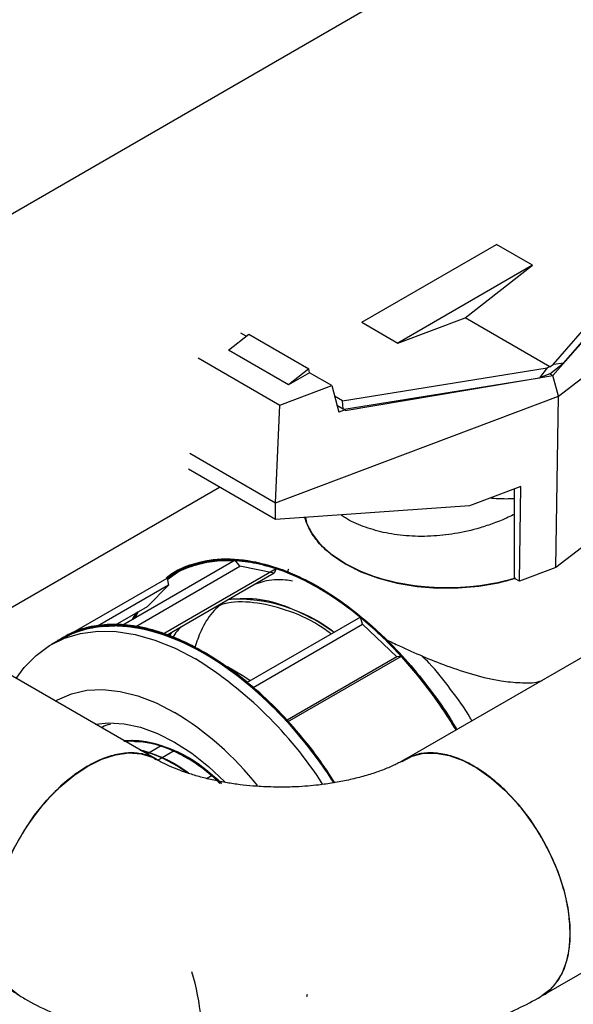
# Model space of a CAD drawing. Header units: millimetres. Extents: x 0 to 841, y 0 to 594.
# Tile 130 of 256: x 741.57 to 744.31, y 189.77 to 194.63. Entities that reach past the tile are written whole.
import ezdxf

# ---------------------------------------------------------------- set-up
doc = ezdxf.new("R2010")
doc.units = ezdxf.units.MM
doc.layers.add('TRAIT-FORT', color=4, linetype='Continuous', lineweight=25)

msp = doc.modelspace()

# ---------------------------------------------------------------- linework, layer by layer
at = {"layer": 'TRAIT-FORT', "color": 4, "linetype": 'Continuous', "lineweight": 25}
for p, q in [((759.2299, 200.0486), (743.4787, 190.9754)), ((744.1515, 189.8073), (759.9032, 198.8808)), ((742.2457, 190.9751), (730.5693, 197.7158)), ((744.8554, 195.5842), (739.5585, 192.5264)), ((744.2334, 192.7678), (745.7076, 193.8991)), ((744.2097, 192.9261), (744.8228, 193.6326)), ((744.207, 192.8698), (744.8542, 193.6036)), ((744.2607, 192.9312), (744.8378, 193.5962)), ((743.2623, 193.1318), (743.9287, 193.5164)), ((744.1063, 193.4139), (743.9287, 193.5164)), ((744.1063, 193.4139), (743.44, 193.0292)), ((743.7731, 193.1537), (744.1063, 193.4139)), ((743.44, 193.0292), (743.7731, 193.1537)), ((744.1917, 192.9121), (743.7731, 193.1537)), ((743.2623, 193.1318), (743.44, 193.0292)), ((742.6039, 192.9943), (742.7043, 193.0728)), ((742.6919, 193.0631), (742.6655, 193.0784)), ((742.7043, 193.0728), (743.0004, 192.9019)), ((742.8999, 192.8234), (742.6039, 192.9943)), ((742.4541, 192.9563), (742.8577, 192.7233)), ((743.0004, 192.9019), (742.8999, 192.8234)), ((743.0035, 192.8832), (743.0004, 192.9019)), ((743.1669, 192.7442), (744.1783, 192.9071)), ((744.1783, 192.9071), (744.1403, 192.8582)), ((744.1917, 192.9121), (744.1783, 192.9071)), ((744.1917, 192.8774), (744.2607, 192.9312)), ((744.1917, 192.9121), (744.2097, 192.9261)), ((744.2097, 192.9261), (744.2607, 192.9312)), ((743.0035, 192.8832), (742.8999, 192.8234)), ((743.1136, 192.8197), (743.0035, 192.8832)), ((743.1752, 192.7027), (744.1403, 192.8582)), ((743.1803, 192.6968), (744.2059, 192.8692)), ((744.1917, 192.8774), (744.1403, 192.8582)), ((744.1917, 192.8774), (744.2059, 192.8692)), ((744.207, 192.8698), (744.2059, 192.8692)), ((744.2334, 192.7678), (744.207, 192.8698)), ((742.8577, 192.7233), (743.1136, 192.8197)), ((743.1136, 192.8197), (743.1493, 192.6884)), ((742.8362, 192.2415), (744.2334, 192.7678)), ((743.1669, 192.7442), (743.128, 192.7666)), ((744.2208, 191.9211), (744.2334, 192.7678)), ((742.8362, 192.2415), (742.8577, 192.7233)), ((743.1398, 192.7232), (743.1709, 192.7052)), ((743.18, 192.7), (743.1493, 192.6884)), ((743.1709, 192.7052), (743.1669, 192.7442)), ((743.18, 192.7), (743.1709, 192.7052)), ((743.18, 192.7), (743.1803, 192.6968)), ((742.4123, 192.4862), (742.8362, 192.2415)), ((742.8365, 192.1585), (742.4055, 192.4073)), ((741.2387, 191.5565), (742.559, 192.3187)), ((744.0484, 192.3209), (743.7948, 192.2254)), ((744.0173, 191.8671), (744.0173, 192.3124)), ((744.0411, 191.8534), (744.0484, 192.3209)), ((742.8365, 192.1585), (742.8362, 192.2415)), ((743.7948, 192.2254), (742.8365, 192.1585)), ((744.3475, 192.0183), (744.2208, 191.9211)), ((742.6374, 191.9577), (742.0813, 191.6367)), ((742.1464, 191.6307), (742.6606, 191.9275)), ((742.6606, 191.9275), (742.6374, 191.9577)), ((742.8296, 191.8934), (742.6606, 191.9275)), ((744.2208, 191.9211), (744.0411, 191.8534)), ((742.2774, 191.5921), (742.8398, 191.9168)), ((742.8296, 191.8934), (742.3003, 191.5879)), ((742.8398, 191.9168), (742.8296, 191.8934)), ((742.8982, 191.9139), (742.8951, 191.8997)), ((741.8112, 191.587), (742.3008, 191.8696)), ((742.3074, 191.8351), (741.9566, 191.6326)), ((742.3074, 191.8351), (742.203, 191.7294)), ((742.3008, 191.8696), (742.3074, 191.8351)), ((744.0411, 191.8534), (744.0173, 191.8671)), ((742.0461, 191.6389), (742.203, 191.7294)), ((742.1463, 191.6967), (742.129, 191.6642)), ((742.1294, 191.6645), (742.1501, 191.6989)), ((742.1321, 191.666), (742.1465, 191.6968)), ((742.1341, 191.6672), (742.1526, 191.7003)), ((742.1419, 191.6717), (742.158, 191.7034)), ((743.2559, 191.6766), (742.6935, 191.3519)), ((743.2662, 191.6413), (743.2559, 191.6766)), ((742.075, 191.633), (741.9822, 191.6287)), ((742.7262, 191.3296), (743.2662, 191.6413)), ((743.1253, 191.6012), (743.0508, 191.6526)), ((743.4351, 191.4804), (743.2662, 191.6413)), ((742.3117, 191.5944), (742.3074, 191.5886)), ((742.3221, 191.6005), (742.3114, 191.5835)), ((741.7738, 191.5676), (741.7284, 191.5414)), ((741.7871, 191.5731), (741.7547, 191.5553)), ((741.7791, 191.5706), (741.7629, 191.5591)), ((742.8959, 191.1591), (743.4584, 191.4838)), ((743.4584, 191.4838), (743.4351, 191.4804)), ((743.4351, 191.4804), (742.8941, 191.1681)), ((742.0874, 191.0646), (742.0946, 191.0656)), ((742.0909, 191.0645), (742.0971, 191.0644)), ((742.0946, 191.0658), (742.0916, 191.0641)), ((742.0923, 191.0637), (742.1053, 191.0664)), ((742.1674, 191.0203), (742.2113, 191.0077)), ((742.2113, 191.0077), (742.2002, 191.0014)), ((742.2705, 191.0419), (742.2113, 191.0077)), ((742.3348, 191.0165), (742.2756, 190.9823)), ((742.2756, 190.9823), (742.2546, 190.9702)), ((742.4954, 190.8804), (742.5228, 190.8962)), ((742.5228, 190.8963), (742.5697, 190.8538)), ((742.5509, 190.8653), (742.5563, 190.8604)), ((742.5681, 190.8568), (742.563, 190.8615)), ((742.5681, 190.8568), (742.563, 190.8615)), ((742.5682, 190.8568), (742.563, 190.8615)), ((742.5683, 190.8566), (742.5631, 190.8614)), ((742.5686, 190.8564), (742.5636, 190.8609)), ((742.9922, 189.8146), (742.9895, 189.8031))]:
    msp.add_line(p, q, dxfattribs=at)
at = {"layer": 'TRAIT-FORT', "color": 4, "linetype": 'Continuous', "lineweight": 25, "flags": 128}
for points in [[(742.9807, 192.1686), (742.9883, 192.1445), (743.0168, 192.0878), (743.059, 192.0341), (743.1142, 191.9844), (743.1811, 191.9397), (743.2584, 191.9011), (743.3445, 191.8693), (743.4376, 191.8449), (743.5358, 191.8285), (743.6371, 191.8203), (743.7393, 191.8206), (743.8404, 191.8294), (743.9383, 191.8465), (744.0173, 191.8671)], [(744.0205, 191.8681), (743.933, 191.8453), (743.8356, 191.8288), (743.7351, 191.8205), (743.6336, 191.8205), (743.533, 191.8288), (743.4356, 191.8453), (743.3433, 191.8697), (743.2578, 191.9014), (743.1811, 191.9397), (743.1146, 191.984), (743.0597, 192.0334), (743.0175, 192.0867), (742.9889, 192.1429), (742.9807, 192.1686)], [(743.7301, 191.1202), (743.7276, 191.1243), (743.6505, 191.2425), (743.5676, 191.3549), (743.4794, 191.4604), (743.387, 191.5581), (743.2913, 191.6468), (743.1931, 191.7258), (743.0935, 191.7943), (742.9935, 191.8515), (742.894, 191.897), (742.796, 191.9302), (742.7005, 191.9509), (742.6085, 191.9589), (742.5208, 191.954), (742.4382, 191.9363), (742.3618, 191.906), (742.3008, 191.8696)], [(743.4584, 191.4838), (743.3651, 191.5794), (743.2687, 191.666), (743.1702, 191.7426), (743.0704, 191.8085), (742.9704, 191.8631), (742.8711, 191.9058), (742.7737, 191.9362), (742.6789, 191.9539), (742.5877, 191.9589), (742.5012, 191.951), (742.42, 191.9304), (742.345, 191.8972), (742.3008, 191.8696)], [(743.7301, 191.1202), (743.707, 191.1574), (743.6283, 191.2741), (743.5438, 191.3847), (743.4544, 191.4881), (743.361, 191.5834), (743.2645, 191.6696), (743.1658, 191.7457), (743.066, 191.8112), (742.966, 191.8652), (742.8668, 191.9074), (742.7695, 191.9372), (742.6748, 191.9544), (742.5839, 191.9588), (742.4975, 191.9504), (742.4166, 191.9292), (742.3419, 191.8955), (742.3008, 191.8696)], [(743.7301, 191.1202), (743.654, 191.2375), (743.5713, 191.3501), (743.4834, 191.456), (743.3911, 191.554), (743.2955, 191.6431), (743.1974, 191.7226), (743.0979, 191.7915), (742.9979, 191.8493), (742.8983, 191.8953), (742.8003, 191.929), (742.7046, 191.9503), (742.6124, 191.9588), (742.5245, 191.9545), (742.4417, 191.9373), (742.365, 191.9076), (742.3008, 191.8696)], [(743.7301, 191.1202), (743.6575, 191.2324), (743.575, 191.3454), (743.4873, 191.4515), (743.3952, 191.5499), (743.2997, 191.6395), (743.2018, 191.7193), (743.1023, 191.7887), (743.0022, 191.847), (742.9026, 191.8935), (742.8045, 191.9278), (742.7087, 191.9496), (742.6163, 191.9587), (742.5282, 191.9549), (742.4452, 191.9383), (742.3682, 191.9091), (742.3008, 191.8696)], [(743.7301, 191.1202), (743.7037, 191.1626), (743.6247, 191.279), (743.54, 191.3894), (743.4504, 191.4925), (743.3568, 191.5874), (743.2602, 191.6731), (743.1615, 191.7488), (743.0617, 191.8138), (742.9617, 191.8673), (742.8626, 191.9089), (742.7653, 191.9382), (742.6708, 191.9549), (742.58, 191.9587), (742.4938, 191.9497), (742.4132, 191.928), (742.3388, 191.8937), (742.3008, 191.8696)], [(742.8398, 191.9168), (742.7431, 191.9432), (742.6494, 191.9569), (742.5596, 191.9578), (742.4746, 191.9458), (742.3954, 191.9212), (742.3225, 191.884), (742.3008, 191.8696)], [(743.7301, 191.1202), (743.6826, 191.1952), (743.6019, 191.31), (743.5158, 191.4185), (743.425, 191.5195), (743.3305, 191.6119), (743.2332, 191.695), (743.1341, 191.7678), (743.0341, 191.8297), (742.9343, 191.88), (742.8356, 191.9182), (742.7389, 191.9441), (742.6454, 191.9572), (742.5558, 191.9575), (742.4711, 191.945), (742.392, 191.9198), (742.3195, 191.8821), (742.3008, 191.8696)], [(743.7301, 191.1202), (743.6792, 191.2003), (743.5983, 191.3149), (743.5119, 191.4231), (743.4209, 191.5237), (743.3263, 191.6157), (743.2289, 191.6984), (743.1297, 191.7707), (743.0297, 191.8321), (742.9299, 191.8819), (742.8313, 191.9196), (742.7348, 191.9449), (742.6414, 191.9575), (742.552, 191.9572), (742.4675, 191.9442), (742.3887, 191.9184), (742.3165, 191.8802), (742.3008, 191.8696)], [(743.7301, 191.1202), (743.6758, 191.2054), (743.5946, 191.3198), (743.508, 191.4276), (743.4169, 191.5279), (743.3221, 191.6195), (743.2246, 191.7017), (743.1254, 191.7736), (743.0254, 191.8345), (742.9256, 191.8838), (742.827, 191.921), (742.7306, 191.9457), (742.6374, 191.9577)], [(742.1463, 191.6967), (742.1337, 191.6735), (742.129, 191.6642)], [(742.1463, 191.6967), (742.1319, 191.67), (742.129, 191.6642)], [(742.1463, 191.6967), (742.1456, 191.6954), (742.129, 191.6642)], [(742.1463, 191.6967), (742.1356, 191.677), (742.129, 191.6642)], [(743.1265, 190.8608), (743.0795, 190.9301), (742.9958, 191.042), (742.9071, 191.1468), (742.8142, 191.2436), (742.7181, 191.3314), (742.6196, 191.4093), (742.5199, 191.4766), (742.4197, 191.5326), (742.3203, 191.5767), (742.2224, 191.6086), (742.1272, 191.6278), (742.0355, 191.6343), (741.9483, 191.6279), (741.8664, 191.6087), (741.7906, 191.5768), (741.7383, 191.545)], [(743.1266, 190.8606), (743.0745, 190.9372), (742.9905, 191.0486), (742.9015, 191.153), (742.8084, 191.2492), (742.7121, 191.3364), (742.6135, 191.4137), (742.5137, 191.4804), (742.4136, 191.5356), (742.3142, 191.579), (742.2165, 191.6101), (742.1215, 191.6286), (742.03, 191.6343), (741.9431, 191.6271), (741.8615, 191.6071), (741.7861, 191.5745), (741.7383, 191.545)], [(743.1266, 190.8606), (743.0845, 190.9231), (743.0011, 191.0353), (742.9127, 191.1406), (742.82, 191.2379), (742.7241, 191.3263), (742.6257, 191.4048), (742.526, 191.4728), (742.4259, 191.5295), (742.3263, 191.5744), (742.2284, 191.607), (742.133, 191.627), (742.041, 191.6343), (741.9535, 191.6286), (741.8712, 191.6102), (741.795, 191.5791), (741.7383, 191.545)], [(743.1271, 190.8599), (743.0539, 190.9658), (742.9686, 191.0756), (742.8785, 191.178), (742.7845, 191.272), (742.6875, 191.3568), (742.5885, 191.4315), (742.4885, 191.4954), (742.3885, 191.5477), (742.2894, 191.588), (742.1923, 191.616), (742.0981, 191.6312), (742.0077, 191.6337), (741.922, 191.6232), (741.842, 191.6), (741.7682, 191.5643), (741.7383, 191.545)], [(743.1271, 190.8599), (743.1094, 190.8867), (743.0278, 191.0009), (742.9409, 191.1084), (742.8494, 191.2083), (742.7544, 191.2996), (742.6567, 191.3813), (742.5573, 191.4527), (742.4572, 191.513), (742.3574, 191.5616), (742.2588, 191.5981), (742.1625, 191.6221), (742.0694, 191.6334), (741.9804, 191.6318), (741.8963, 191.6173), (741.8182, 191.5902), (741.7466, 191.5506), (741.7383, 191.545)], [(743.1263, 190.8611), (743.0488, 190.9727), (742.9632, 191.0821), (742.8728, 191.184), (742.7786, 191.2775), (742.6815, 191.3617), (742.5824, 191.4358), (742.4824, 191.4989), (742.3824, 191.5505), (742.2834, 191.5901), (742.1864, 191.6173), (742.0924, 191.6317), (742.0023, 191.6334), (741.917, 191.6222), (741.8372, 191.5982), (741.764, 191.5617), (741.7383, 191.545)], [(743.1271, 190.8599), (743.0997, 190.901), (743.0174, 191.0144), (742.9299, 191.1211), (742.8379, 191.22), (742.7425, 191.3102), (742.6446, 191.3907), (742.545, 191.4607), (742.4449, 191.5196), (742.3452, 191.5668), (742.2468, 191.6017), (742.1509, 191.6242), (742.0582, 191.6339), (741.9698, 191.6307), (741.8864, 191.6147), (741.809, 191.586), (741.7477, 191.5514)], [(743.1263, 190.8611), (743.1045, 190.8939), (743.0226, 191.0077), (742.9354, 191.1148), (742.8437, 191.2142), (742.7485, 191.3049), (742.6506, 191.386), (742.5512, 191.4567), (742.451, 191.5163), (742.3513, 191.5642), (742.2528, 191.6), (742.1567, 191.6232), (742.0638, 191.6336), (741.975, 191.6312), (741.8914, 191.616), (741.8136, 191.5881), (741.7483, 191.5517)], [(742.6935, 191.3519), (742.5946, 191.4273), (742.4947, 191.4918), (742.3946, 191.5448), (742.2955, 191.5859), (742.1982, 191.6146), (742.1038, 191.6307), (742.0131, 191.6339), (741.9271, 191.6242), (741.8467, 191.6018), (741.7726, 191.5669), (741.7691, 191.5648)], [(741.5554, 191.3736), (741.5945, 191.4273), (741.6531, 191.4876), (741.7195, 191.5361), (741.793, 191.5725), (741.873, 191.5962), (741.9586, 191.6072), (742.049, 191.6053), (742.1433, 191.5905), (742.2406, 191.563), (742.3398, 191.523), (742.44, 191.4709)], [(743.1271, 190.8599), (743.1242, 190.8643), (743.0437, 190.9796), (742.9578, 191.0885), (742.8671, 191.19), (742.7727, 191.283), (742.6754, 191.3666), (742.5763, 191.44), (742.4762, 191.5024), (742.3763, 191.5533), (742.2774, 191.5921)], [(742.7116, 191.3624), (742.6799, 191.3834), (742.5987, 191.4309)], [(741.7478, 191.2625), (741.7595, 191.2692), (741.8283, 191.2987), (741.9034, 191.3154), (741.9837, 191.3193), (742.0683, 191.3101), (742.1562, 191.2881), (742.2463, 191.2534), (742.3374, 191.2066)], [(741.9465, 191.1478), (742.0114, 191.155), (742.0887, 191.1506), (742.1695, 191.133), (742.2529, 191.1025), (742.3374, 191.0596), (742.422, 191.0049), (742.5053, 190.9391), (742.5862, 190.8633), (742.5863, 190.8632)], [(742.5511, 190.8721), (742.5067, 190.9093), (742.4292, 190.9646), (742.3512, 191.0087), (742.2739, 191.0408), (742.1987, 191.0603), (742.1267, 191.0671), (742.0895, 191.0653)], [(742.5531, 190.8704), (742.5084, 190.9079), (742.4309, 190.9635), (742.3529, 191.0078), (742.2756, 191.0402), (742.2003, 191.06), (742.1283, 191.0671), (742.0895, 191.0653)], [(742.5515, 190.8718), (742.5049, 190.9106), (742.4274, 190.9657), (742.3494, 191.0095), (742.2722, 191.0413), (742.197, 191.0606), (742.1251, 191.0671), (742.0895, 191.0653)], [(742.5526, 190.8709), (742.4887, 190.9231), (742.411, 190.9759), (742.333, 191.0173), (742.2561, 191.0465), (742.1815, 191.0631), (742.1105, 191.0668), (742.0895, 191.0653)], [(742.5503, 190.8729), (742.5245, 190.8948), (742.4473, 190.9527), (742.3693, 190.9994), (742.2918, 191.0344), (742.216, 191.0569), (742.1431, 191.0667), (742.0895, 191.0653)], [(742.5506, 190.8726), (742.487, 190.9244), (742.4092, 190.977), (742.3313, 191.018), (742.2544, 191.047), (742.1799, 191.0633), (742.109, 191.0667), (742.0895, 191.0653)], [(742.5546, 190.869), (742.5262, 190.8934), (742.4491, 190.9515), (742.3711, 190.9985), (742.2935, 191.0337), (742.2176, 191.0566), (742.1447, 191.0666), (742.0895, 191.0653)], [(742.5499, 190.8732), (742.5279, 190.892), (742.4508, 190.9503), (742.3728, 190.9976), (742.2952, 191.0331), (742.2193, 191.0562), (742.1463, 191.0665), (742.0895, 191.0653)], [(742.5501, 190.8731), (742.5457, 190.8769), (742.4689, 190.9377), (742.391, 190.9876), (742.3132, 191.0259), (742.2368, 191.0519), (742.163, 191.0653), (742.0931, 191.0657), (742.0895, 191.0653)], [(742.5499, 190.8732), (742.5423, 190.8799), (742.4655, 190.9401), (742.3875, 190.9896), (742.3098, 191.0273), (742.2334, 191.0528), (742.1598, 191.0656), (742.09, 191.0654), (742.0895, 191.0653)], [(742.5564, 190.8675), (742.544, 190.8784), (742.4672, 190.9389), (742.3893, 190.9886), (742.3115, 191.0266), (742.2351, 191.0524), (742.1614, 191.0654), (742.0916, 191.0655), (742.0895, 191.0653)], [(742.5547, 190.869), (742.5474, 190.8754), (742.4707, 190.9364), (742.3928, 190.9866), (742.315, 191.0252), (742.2385, 191.0515), (742.1646, 191.0651), (742.0946, 191.0658)], [(741.9088, 190.9417), (741.9782, 190.9759), (742.0461, 190.9977), (742.1111, 191.0065), (742.1717, 191.0022), (742.2268, 190.9849), (742.2542, 190.97)], [(742.2756, 190.9823), (742.1979, 191.012), (742.1674, 191.0203)], [(743.4618, 190.9647), (743.5106, 190.9906), (743.5671, 191.0046), (743.6289, 191.0056), (743.6947, 190.9935), (743.7631, 190.9686), (743.8325, 190.9313), (743.9016, 190.8825), (743.9688, 190.8233), (744.0328, 190.7549), (744.0921, 190.6787), (744.1455, 190.5964), (744.1919, 190.5097), (744.2303, 190.4205), (744.2598, 190.3307), (744.2798, 190.2422), (744.2899, 190.1569), (744.2899, 190.0765), (744.2798, 190.0029), (744.2598, 189.9375), (744.2303, 189.8818), (744.1919, 189.837), (744.1515, 189.8073)], [(742.2756, 190.9823), (742.3535, 190.9407), (742.3966, 190.9127)], [(742.5554, 190.8683), (742.4853, 190.9257), (742.4164, 190.9726)], [(741.5718, 189.8077), (741.5657, 189.8113), (741.5212, 189.8474), (741.4849, 189.8951), (741.4577, 189.9533), (741.4401, 190.0209), (741.4325, 190.0963), (741.435, 190.1781), (741.4477, 190.2644), (741.4701, 190.3534), (741.5019, 190.4432), (741.5424, 190.5319), (741.5907, 190.6177), (741.6458, 190.6986), (741.7065, 190.7729), (741.7715, 190.8391), (741.8394, 190.8958), (741.9088, 190.9417)], [(742.5524, 190.8639), (742.5599, 190.8572), (742.5612, 190.856)], [(742.5682, 190.8568), (742.5632, 190.8613), (742.5631, 190.8614)]]:
    msp.add_lwpolyline(points, dxfattribs=at)
at = {"layer": 'TRAIT-FORT', "color": 4, "linetype": 'Continuous', "lineweight": 25}
for centre, radius, start, end in [((742.6418, 190.9676), 0.7978, 52.6284, 92.5357), ((741.8272, 189.9787), 2.219, 30.9583, 49.9199), ((742.0294, 191.1189), 0.5162, 84.9415, 122.9834), ((741.3809, 189.7639), 2.0088, 32.8291, 58.1823), ((741.5405, 189.8908), 1.5383, 38.3338, 58.798), ((741.1698, 189.5866), 2.335, 33.0707, 42.3329), ((742.126, 190.6363), 0.4306, 70.3984, 94.8716), ((742.1126, 190.5264), 0.5394, 56.715, 92.4611), ((742.097, 190.4459), 0.6197, 46.6057, 90.3827), ((741.9977, 190.3599), 0.6819, 53.6283, 75.585), ((741.994, 190.353), 0.6895, 54.2752, 75.4322), ((741.9909, 190.3466), 0.6965, 54.6011, 75.3134), ((741.9904, 190.3459), 0.6973, 54.8881, 75.2891), ((741.9821, 190.3276), 0.717, 54.7994, 75.0172), ((741.9942, 190.3541), 0.6884, 54.7465, 75.4227), ((741.9967, 190.3593), 0.6827, 54.549, 75.516), ((741.9899, 190.3432), 0.7, 53.7849, 75.3053), ((741.9874, 190.3393), 0.7044, 54.8829, 75.1896), ((741.9838, 190.3317), 0.7126, 55.1178, 75.0664), ((741.9868, 190.3373), 0.7065, 54.2742, 75.186), ((741.9824, 190.3271), 0.7175, 53.7377, 75.0533), ((741.9972, 190.3591), 0.6827, 53.8185, 75.5601), ((741.9807, 190.324), 0.7209, 54.1945, 74.9859), ((741.9825, 190.3283), 0.7163, 54.5005, 75.0382), ((741.9915, 190.3465), 0.6964, 53.6486, 75.3657), ((741.9981, 190.3625), 0.6792, 54.5415, 75.5673), ((741.9879, 190.34), 0.7036, 54.5596, 75.2151), ((741.9835, 190.3312), 0.7133, 55.0969, 75.0587), ((741.9944, 190.3545), 0.6879, 54.708, 75.4312), ((741.988, 190.3405), 0.7031, 54.7947, 75.2112), ((741.9992, 190.365), 0.6766, 54.5882, 75.6035), ((741.9961, 190.3558), 0.6862, 53.3383, 75.5384), ((741.9931, 190.3515), 0.6912, 54.5767, 75.3913), ((741.9978, 190.3602), 0.6815, 53.6811, 75.5871), ((741.9839, 190.3317), 0.7126, 54.8569, 75.0765), ((741.9879, 190.3398), 0.7038, 54.3607, 75.2212), ((741.9612, 190.2915), 0.7586, 54.6508, 70.7557), ((741.9452, 190.1981), 0.9063, 47.9824, 64.5431), ((741.3507, 189.5973), 1.1214, 5.0719, 17.0298)]:
    msp.add_arc(centre, radius, start, end, dxfattribs=at)
for points, knots in [([(744.0173, 192.2609), (744.0036, 192.2604), (743.9655, 192.2587), (743.9229, 192.2615), (743.8956, 192.2633)], [0, 0, 0, 0, 0.358815, 1, 1, 1, 1]), ([(744.021, 191.8698), (744.0106, 191.8661), (743.9635, 191.8495), (743.8685, 191.8317), (743.7402, 191.8182), (743.6091, 191.8194), (743.4829, 191.8339), (743.3669, 191.8603), (743.2633, 191.8966), (743.1716, 191.9425), (743.0926, 191.9984), (743.0314, 192.0639), (742.9946, 192.122), (742.9877, 192.158), (742.9856, 192.1689)], [0, 0, 0, 0, 0.026933, 0.121541, 0.217748, 0.313954, 0.408562, 0.500125, 0.58747, 0.674841, 0.766545, 0.861491, 0.958293, 1, 1, 1, 1]), ([(744.0173, 192.1854), (744.007, 192.18), (743.9743, 192.1629), (743.917, 192.1402), (743.8293, 192.1108), (743.7246, 192.087), (743.6008, 192.0738), (743.4813, 192.0758), (743.3684, 192.0925), (743.2681, 192.1231), (743.1982, 192.1531), (743.1668, 192.176), (743.1598, 192.1811)], [0, 0, 0, 0, 0.03824, 0.121493, 0.197312, 0.333124, 0.45993, 0.59248, 0.720503, 0.843506, 0.965263, 1, 1, 1, 1]), ([(744.0173, 191.8671), (743.9806, 191.8575), (743.9055, 191.8379), (743.7818, 191.8224), (743.6519, 191.8187), (743.5211, 191.829), (743.396, 191.8528), (743.2828, 191.8888), (743.1858, 191.9342), (743.1067, 191.9872), (743.0443, 192.045), (743.0185, 192.0873), (743.0058, 192.108)], [0, 0, 0, 0, 0.096787, 0.198122, 0.302616, 0.408601, 0.514289, 0.61795, 0.718071, 0.813462, 0.908825, 1, 1, 1, 1]), ([(742.2956, 191.8695), (742.3001, 191.8735), (742.3295, 191.8992), (742.4108, 191.9377), (742.5459, 191.9712), (742.7008, 191.9608), (742.8444, 191.922), (742.9703, 191.8686), (743.0953, 191.7974), (743.2169, 191.7111), (743.3328, 191.6126), (743.443, 191.5032), (743.5479, 191.3824), (743.6449, 191.2548), (743.7022, 191.1636), (743.7296, 191.12)], [0, 0, 0, 0, 0.0137526, 0.0885581, 0.2050493, 0.3241379, 0.4038442, 0.4831272, 0.5618006, 0.6378711, 0.712225, 0.7846848, 0.8571515, 0.9315832, 1, 1, 1, 1]), ([(742.301, 191.8681), (742.3053, 191.8717), (742.334, 191.8955), (742.3977, 191.9244), (742.492, 191.953), (742.6163, 191.9638), (742.7733, 191.9435), (742.9414, 191.8818), (743.0909, 191.7991), (743.2176, 191.7103), (743.3394, 191.6067), (743.4542, 191.4915), (743.5597, 191.3676), (743.6523, 191.2438), (743.7053, 191.1587), (743.7295, 191.1199)], [0, 0, 0, 0, 0.012707, 0.085323, 0.159894, 0.236291, 0.354929, 0.475731, 0.556302, 0.636236, 0.715371, 0.791759, 0.866331, 0.938955, 1, 1, 1, 1]), ([(742.3011, 191.8678), (742.3102, 191.875), (742.3453, 191.9028), (742.4339, 191.9412), (742.5725, 191.9695), (742.7289, 191.9551), (742.8726, 191.9129), (742.9976, 191.857), (743.1209, 191.7839), (743.2399, 191.6957), (743.3531, 191.5965), (743.4236, 191.521), (743.4584, 191.4838)], [0, 0, 0, 0, 0.033317, 0.128985, 0.277221, 0.427649, 0.527672, 0.626667, 0.724464, 0.818702, 0.910586, 1, 1, 1, 1]), ([(742.3012, 191.8672), (742.3179, 191.8791), (742.3602, 191.9094), (742.4391, 191.9393), (742.5358, 191.9589), (742.6416, 191.9605), (742.776, 191.9405), (742.9411, 191.8839), (743.1119, 191.7875), (743.2598, 191.6766), (743.3824, 191.5659), (743.4978, 191.443), (743.6032, 191.3109), (743.6803, 191.2027), (743.7188, 191.137), (743.729, 191.1196)], [0, 0, 0, 0, 0.04711, 0.119717, 0.192315, 0.266868, 0.343245, 0.461854, 0.582625, 0.663176, 0.74309, 0.822206, 0.898575, 0.973128, 1, 1, 1, 1]), ([(742.3013, 191.8669), (742.3193, 191.8797), (742.3644, 191.9119), (742.4481, 191.9421), (742.5477, 191.9601), (742.6528, 191.9593), (742.7629, 191.9416), (742.8788, 191.9063), (743.0212, 191.843), (743.1892, 191.7387), (743.3548, 191.5988), (743.4924, 191.4549), (743.6015, 191.3196), (743.6817, 191.2074), (743.7214, 191.1389), (743.7317, 191.1212)], [0, 0, 0, 0, 0.050771, 0.127243, 0.201884, 0.274563, 0.347219, 0.421782, 0.498075, 0.616286, 0.736209, 0.815917, 0.894777, 0.972655, 1, 1, 1, 1]), ([(742.3014, 191.8663), (742.3074, 191.8714), (742.3405, 191.899), (742.4121, 191.9296), (742.5136, 191.9563), (742.6217, 191.9614), (742.7325, 191.9481), (742.8458, 191.9174), (742.9618, 191.8699), (743.081, 191.8049), (743.2241, 191.7069), (743.3883, 191.5645), (743.543, 191.3906), (743.6562, 191.2389), (743.7083, 191.1533), (743.7288, 191.1195)], [0, 0, 0, 0, 0.017991, 0.098319, 0.177794, 0.254455, 0.329255, 0.402074, 0.474882, 0.549664, 0.626289, 0.745312, 0.866521, 0.947365, 1, 1, 1, 1]), ([(742.3017, 191.8649), (742.3059, 191.8685), (742.3371, 191.8947), (742.4064, 191.9248), (742.5073, 191.9531), (742.6153, 191.9594), (742.7258, 191.949), (742.8022, 191.9275), (742.8398, 191.9168)], [0, 0, 0, 0, 0.032004, 0.233809, 0.433837, 0.627134, 0.815989, 1, 1, 1, 1]), ([(742.302, 191.8631), (742.3272, 191.8818), (742.395, 191.9317), (742.516, 191.9584), (742.6493, 191.9605), (742.7699, 191.9403), (742.8926, 191.9006), (743.0148, 191.8431), (743.134, 191.7705), (743.2499, 191.6841), (743.3632, 191.5841), (743.474, 191.4692), (743.6011, 191.3177), (743.681, 191.1947), (743.7296, 191.12)], [0, 0, 0, 0, 0.071848, 0.192953, 0.273728, 0.353858, 0.433182, 0.509733, 0.584451, 0.657205, 0.729953, 0.80469, 0.881293, 1, 1, 1, 1]), ([(742.3021, 191.8628), (742.3259, 191.8809), (742.3776, 191.9203), (742.475, 191.9489), (742.5834, 191.9624), (742.6979, 191.9544), (742.8147, 191.9277), (742.9315, 191.8839), (743.0479, 191.8244), (743.1643, 191.7495), (743.281, 191.6584), (743.4182, 191.5319), (743.5685, 191.3597), (743.6785, 191.2099), (743.7263, 191.1256), (743.7295, 191.1199)], [0, 0, 0, 0, 0.068453, 0.14871, 0.228335, 0.307168, 0.383278, 0.457586, 0.529962, 0.602331, 0.676639, 0.752756, 0.870942, 0.991273, 1, 1, 1, 1]), ([(742.6374, 191.9577), (742.6722, 191.9548), (742.7427, 191.9489), (742.8558, 191.9175), (742.9953, 191.8597), (743.1615, 191.7603), (743.3266, 191.6247), (743.465, 191.4834), (743.5761, 191.3494), (743.665, 191.2275), (743.7123, 191.1483), (743.7294, 191.1198)], [0, 0, 0, 0, 0.096505, 0.195675, 0.297403, 0.455735, 0.617503, 0.725731, 0.833359, 0.940137, 1, 1, 1, 1]), ([(742.9009, 191.9133), (742.8983, 191.9089), (742.8952, 191.9037), (742.8978, 191.898), (742.8981, 191.8972)], [0, 0, 0, 0, 0.865226, 1, 1, 1, 1]), ([(742.9203, 191.8545), (742.9087, 191.8563), (742.859, 191.8642), (742.7967, 191.8597), (742.7509, 191.8446), (742.737, 191.84)], [0, 0, 0, 0, 0.174475, 0.749934, 1, 1, 1, 1]), ([(742.5576, 191.7328), (742.5464, 191.7223), (742.5107, 191.6886), (742.4691, 191.6196), (742.4467, 191.5543), (742.4371, 191.5262)], [0, 0, 0, 0, 0.205303, 0.657873, 1, 1, 1, 1]), ([(743.1118, 191.5934), (743.0915, 191.608), (743.0164, 191.6619), (742.8848, 191.7176), (742.7268, 191.7533), (742.6097, 191.755), (742.554, 191.7321), (742.5403, 191.7264)], [0, 0, 0, 0, 0.100164, 0.370625, 0.641086, 0.911546, 1, 1, 1, 1]), ([(743.0508, 191.6526), (742.9948, 191.6811), (742.8826, 191.7381), (742.7293, 191.774), (742.6413, 191.7657), (742.6019, 191.762)], [0, 0, 0, 0, 0.355717, 0.711434, 1, 1, 1, 1]), ([(742.1297, 191.6647), (742.1305, 191.6666), (742.1357, 191.6795), (742.1432, 191.6899), (742.1496, 191.6986)], [0, 0, 0, 0, 0.152807, 1, 1, 1, 1]), ([(742.1309, 191.6653), (742.132, 191.6685), (742.1365, 191.6817), (742.1441, 191.6914), (742.1498, 191.6987)], [0, 0, 0, 0, 0.244043, 1, 1, 1, 1]), ([(742.1312, 191.6655), (742.1335, 191.6717), (742.1382, 191.6838), (742.1452, 191.6934), (742.1487, 191.6981)], [0, 0, 0, 0, 0.507706, 1, 1, 1, 1]), ([(742.1327, 191.6664), (742.1335, 191.6686), (742.1388, 191.6836), (742.1484, 191.6939), (742.1565, 191.7026)], [0, 0, 0, 0, 0.147085, 1, 1, 1, 1]), ([(742.1336, 191.6669), (742.1351, 191.6712), (742.1398, 191.6852), (742.1485, 191.6948), (742.1545, 191.7014)], [0, 0, 0, 0, 0.3070591, 1, 1, 1, 1]), ([(743.2559, 191.6766), (743.2936, 191.6438), (743.3699, 191.5772), (743.4804, 191.4598), (743.6046, 191.3104), (743.6819, 191.1904), (743.728, 191.119)], [0, 0, 0, 0, 0.216288, 0.43827, 0.66551, 1, 1, 1, 1]), ([(742.9582, 191.0861), (742.9375, 191.1112), (742.8801, 191.1808), (742.7773, 191.2832), (742.6519, 191.3913), (742.5212, 191.4831), (742.3894, 191.5559), (742.2595, 191.6075), (742.1346, 191.6369), (742.0181, 191.6443), (741.9126, 191.63), (741.8264, 191.602), (741.78, 191.5713), (741.7609, 191.5587)], [0, 0, 0, 0, 0.054276, 0.150383, 0.249984, 0.35041, 0.451403, 0.552065, 0.65156, 0.749713, 0.843994, 0.935733, 1, 1, 1, 1]), ([(743.1265, 190.8592), (743.1221, 190.8664), (743.0885, 190.9216), (743.0166, 191.0176), (742.9112, 191.1456), (742.7968, 191.2635), (742.6741, 191.3708), (742.5452, 191.4639), (742.4128, 191.5395), (742.2808, 191.5945), (742.1524, 191.6275), (742.0303, 191.6382), (741.9191, 191.6255), (741.8384, 191.6032), (741.7991, 191.5794), (741.7892, 191.5734)], [0, 0, 0, 0, 0.012229, 0.093559, 0.174871, 0.258539, 0.344406, 0.433587, 0.52375, 0.6147, 0.705641, 0.795804, 0.884994, 0.970852, 1, 1, 1, 1]), ([(743.1273, 190.8594), (743.093, 190.9096), (743.0235, 191.0115), (742.9065, 191.1509), (742.7824, 191.2775), (742.6538, 191.3869), (742.5248, 191.4767), (742.3983, 191.546), (742.2771, 191.5951), (742.161, 191.6252), (742.0494, 191.6374), (741.9426, 191.6298), (741.8558, 191.6097), (741.8097, 191.584), (741.7935, 191.575)], [0, 0, 0, 0, 0.088828, 0.179932, 0.271027, 0.361346, 0.450694, 0.536716, 0.620552, 0.702044, 0.783527, 0.867363, 0.953394, 1, 1, 1, 1]), ([(742.6935, 191.3519), (742.6548, 191.3825), (742.5764, 191.4446), (742.4548, 191.519), (742.33, 191.5786), (742.2043, 191.6192), (742.0807, 191.6393), (741.964, 191.6354), (741.8787, 191.6197), (741.8368, 191.5983), (741.8271, 191.5933)], [0, 0, 0, 0, 0.126864, 0.257429, 0.391502, 0.530854, 0.671894, 0.814341, 0.95696, 1, 1, 1, 1]), ([(743.1287, 190.8596), (743.1055, 190.8955), (743.0509, 190.98), (742.9525, 191.1045), (742.8364, 191.2319), (742.7114, 191.3466), (742.5815, 191.445), (742.4496, 191.5245), (742.319, 191.5833), (742.1933, 191.6209), (742.0756, 191.6364), (741.9836, 191.636), (741.9342, 191.624), (741.9181, 191.6201)], [0, 0, 0, 0, 0.069542, 0.163986, 0.262289, 0.361945, 0.462781, 0.563928, 0.664517, 0.76429, 0.860543, 0.954483, 1, 1, 1, 1]), ([(743.1267, 190.8592), (743.1234, 190.8647), (743.0879, 190.9235), (743.0097, 191.0268), (742.8954, 191.1635), (742.7761, 191.2828), (742.6565, 191.3844), (742.5365, 191.4689), (742.4158, 191.5374), (742.2939, 191.5898), (742.1713, 191.6236), (742.0632, 191.6385), (742.0001, 191.6321), (741.9746, 191.6295)], [0, 0, 0, 0, 0.010995, 0.118374, 0.224592, 0.326832, 0.42646, 0.523286, 0.620099, 0.719706, 0.821905, 0.928009, 1, 1, 1, 1]), ([(743.1274, 190.8594), (743.0969, 190.9047), (743.0318, 191.0015), (742.9203, 191.136), (742.7998, 191.2613), (742.677, 191.3685), (742.5551, 191.457), (742.4344, 191.5277), (742.3143, 191.5821), (742.1951, 191.6173), (742.1093, 191.6342), (742.0662, 191.6326), (742.0601, 191.6324)], [0, 0, 0, 0, 0.1023743, 0.2187028, 0.3338372, 0.4447102, 0.5527825, 0.6578343, 0.7628783, 0.8709724, 0.9819137, 1, 1, 1, 1]), ([(743.1261, 190.8591), (743.1019, 190.8959), (743.0438, 190.9841), (742.9402, 191.1125), (742.8186, 191.243), (742.6901, 191.3581), (742.5581, 191.4555), (742.4257, 191.533), (742.2969, 191.5884), (742.1748, 191.6236), (742.0993, 191.6303), (742.0626, 191.6335)], [0, 0, 0, 0, 0.082871, 0.198381, 0.315162, 0.432962, 0.550751, 0.667533, 0.783054, 0.894259, 1, 1, 1, 1]), ([(743.1274, 190.8594), (743.0944, 190.9078), (743.0289, 191.0038), (742.9213, 191.1337), (742.81, 191.2506), (742.6938, 191.3545), (742.5726, 191.4454), (742.4461, 191.5222), (742.3172, 191.581), (742.19, 191.6209), (742.11, 191.6289), (742.0707, 191.6328)], [0, 0, 0, 0, 0.111287, 0.220276, 0.326218, 0.432148, 0.541137, 0.65298, 0.769123, 0.886541, 1, 1, 1, 1]), ([(742.3838, 191.6361), (742.3715, 191.6277), (742.3497, 191.6128), (742.3357, 191.5873), (742.3296, 191.5762)], [0, 0, 0, 0, 0.5642298, 1, 1, 1, 1]), ([(743.1278, 190.8594), (743.1233, 190.8668), (743.0865, 190.9276), (743.0067, 191.0332), (742.8902, 191.1721), (742.7666, 191.2947), (742.6409, 191.3991), (742.5161, 191.4836), (742.3945, 191.5496), (742.3161, 191.5781), (742.2774, 191.5921)], [0, 0, 0, 0, 0.020122, 0.166169, 0.31201, 0.456426, 0.599128, 0.736395, 0.870092, 1, 1, 1, 1]), ([(741.7683, 191.5627), (741.764, 191.561), (741.757, 191.5582), (741.7513, 191.5531), (741.749, 191.5511)], [0, 0, 0, 0, 0.6056, 1, 1, 1, 1]), ([(741.7747, 191.568), (741.7695, 191.566), (741.7618, 191.563), (741.7555, 191.5576), (741.7534, 191.5558)], [0, 0, 0, 0, 0.675342, 1, 1, 1, 1]), ([(741.7697, 191.5639), (741.7687, 191.5635), (741.7656, 191.5621), (741.7629, 191.5598), (741.7611, 191.5581)], [0, 0, 0, 0, 0.292256, 1, 1, 1, 1]), ([(743.3831, 191.5659), (743.4048, 191.5553), (743.4632, 191.5269), (743.5637, 191.4827), (743.6865, 191.4337), (743.8165, 191.3907), (743.9385, 191.3614), (744.0452, 191.3525), (744.115, 191.35), (744.1482, 191.3622), (744.1537, 191.3642)], [0, 0, 0, 0, 0.08704, 0.233296, 0.382742, 0.55202, 0.725636, 0.849031, 0.975251, 1, 1, 1, 1]), ([(743.8068, 191.1644), (743.804, 191.1693), (743.7729, 191.2242), (743.7019, 191.3209), (743.6218, 191.424), (743.572, 191.4734), (743.5604, 191.4849)], [0, 0, 0, 0, 0.040802, 0.457508, 0.874213, 1, 1, 1, 1]), ([(741.9763, 191.1306), (741.9779, 191.132), (741.9901, 191.1425), (742.0063, 191.1461), (742.0205, 191.1492)], [0, 0, 0, 0, 0.128455, 1, 1, 1, 1]), ([(743.1235, 190.8586), (743.1171, 190.869), (743.0803, 190.9294), (743.0045, 191.0317), (742.9318, 191.117), (742.8959, 191.1591)], [0, 0, 0, 0, 0.0948, 0.553685, 1, 1, 1, 1]), ([(742.0903, 191.0648), (742.1048, 191.0659), (742.1528, 191.0695), (742.2397, 191.0551), (742.3498, 191.0128), (742.456, 190.9516), (742.5231, 190.8943), (742.5546, 190.8673)], [0, 0, 0, 0, 0.10361, 0.343769, 0.570824, 0.79788, 1, 1, 1, 1]), ([(742.0912, 191.0643), (742.0937, 191.065), (742.1125, 191.0697), (742.1526, 191.0665), (742.2255, 191.0578), (742.3192, 191.0277), (742.4305, 190.9662), (742.5098, 190.9117), (742.5494, 190.8725), (742.5548, 190.8672)], [0, 0, 0, 0, 0.019516, 0.144638, 0.269791, 0.510145, 0.737387, 0.964628, 1, 1, 1, 1]), ([(742.0923, 191.0637), (742.0975, 191.0648), (742.1328, 191.0722), (742.21, 191.0611), (742.3219, 191.0267), (742.4407, 190.9629), (742.5181, 190.8986), (742.5562, 190.867)], [0, 0, 0, 0, 0.039528, 0.266751, 0.507087, 0.757034, 1, 1, 1, 1]), ([(742.0946, 191.0656), (742.0985, 191.0659), (742.1063, 191.0665), (742.1182, 191.067), (742.1302, 191.067), (742.1424, 191.0667), (742.1672, 191.0652), (742.2055, 191.0601), (742.2426, 191.0507), (742.2644, 191.0439), (742.2684, 191.0426), (742.2705, 191.0419)], [0, 0, 0, 0, 0.071074, 0.142158, 0.213288, 0.2845, 0.355828, 0.644959, 0.934143, 0.967084, 1, 1, 1, 1]), ([(742.1031, 191.0643), (742.1095, 191.0653), (742.1483, 191.0718), (742.2311, 191.0568), (742.3485, 191.0144), (742.4588, 190.9504), (742.5255, 190.8916), (742.5526, 190.8677)], [0, 0, 0, 0, 0.049436, 0.297817, 0.556132, 0.819716, 1, 1, 1, 1]), ([(742.127, 191.0649), (742.1327, 191.0656), (742.1733, 191.0705), (742.2398, 191.0532), (742.3192, 191.0247), (742.3976, 190.9859), (742.4772, 190.9365), (742.5336, 190.8852), (742.553, 190.8676)], [0, 0, 0, 0, 0.045407, 0.324866, 0.461954, 0.599077, 0.862417, 1, 1, 1, 1]), ([(742.1343, 191.0647), (742.1409, 191.0653), (742.1823, 191.0688), (742.2692, 191.0458), (742.3901, 190.9929), (742.4876, 190.9274), (742.5417, 190.8798), (742.5562, 190.867)], [0, 0, 0, 0, 0.052784, 0.330093, 0.613059, 0.896024, 1, 1, 1, 1]), ([(742.1359, 191.064), (742.1459, 191.0646), (742.1878, 191.0673), (742.2347, 191.0529), (742.2705, 191.0419)], [0, 0, 0, 0, 0.2385, 1, 1, 1, 1]), ([(742.1373, 191.0638), (742.1518, 191.0641), (742.1987, 191.065), (742.2883, 191.0392), (742.4027, 190.9843), (742.4938, 190.9249), (742.5423, 190.8779), (742.5529, 190.8676)], [0, 0, 0, 0, 0.114541, 0.370089, 0.640383, 0.921487, 1, 1, 1, 1]), ([(742.1395, 191.0634), (742.1484, 191.0639), (742.1893, 191.0659), (742.2349, 191.052), (742.2706, 191.0411)], [0, 0, 0, 0, 0.216683, 1, 1, 1, 1]), ([(742.1423, 191.063), (742.1519, 191.0637), (742.179, 191.0655), (742.2282, 191.0544), (742.3045, 191.0322), (742.3997, 190.9856), (742.4901, 190.9266), (742.539, 190.8808), (742.5531, 190.8676)], [0, 0, 0, 0, 0.0777253, 0.2203398, 0.3629304, 0.6366395, 0.8953225, 1, 1, 1, 1]), ([(742.1423, 191.063), (742.1557, 191.0636), (742.1868, 191.0648), (742.2403, 191.0517), (742.2911, 191.0357), (742.3229, 191.0217), (742.3348, 191.0165)], [0, 0, 0, 0, 0.225717, 0.52375, 0.821857, 1, 1, 1, 1]), ([(742.1428, 191.0629), (742.1588, 191.0631), (742.2112, 191.0637), (742.3099, 191.031), (742.412, 190.9786), (742.4923, 190.9207), (742.5341, 190.8893), (742.5546, 190.8687), (742.5563, 190.8669)], [0, 0, 0, 0, 0.1262109, 0.4150046, 0.7037983, 0.8454658, 0.9871686, 1, 1, 1, 1]), ([(742.202, 191.0578), (742.2078, 191.0573), (742.2496, 191.0543), (742.2953, 191.034), (742.3348, 191.0165)], [0, 0, 0, 0, 0.138529, 1, 1, 1, 1]), ([(742.2452, 190.973), (742.2391, 190.9772), (742.2146, 190.994), (742.1628, 191.006), (742.0913, 191.0081), (742.0146, 190.9917), (741.9344, 190.9583), (741.8541, 190.9092), (741.7746, 190.8448), (741.6997, 190.7682), (741.63, 190.6801), (741.5689, 190.5847), (741.5169, 190.4829), (741.4764, 190.3794), (741.4479, 190.2754), (741.4345, 190.1876), (741.4308, 190.1043), (741.4367, 190.0265), (741.4566, 189.9481), (741.49, 189.8822), (741.5287, 189.8348), (741.5605, 189.8165), (741.573, 189.8093)], [0, 0, 0, 0, 0.0181365, 0.0725611, 0.1254519, 0.1798765, 0.2327672, 0.2871918, 0.3400826, 0.3945071, 0.4473979, 0.5018225, 0.5547132, 0.6091378, 0.6620286, 0.7164532, 0.7499637, 0.8028545, 0.857279, 0.9101698, 0.9645944, 1, 1, 1, 1]), ([(742.2705, 191.0419), (742.3045, 191.0284), (742.3745, 191.0007), (742.4706, 190.9411), (742.5289, 190.8887), (742.5523, 190.8677)], [0, 0, 0, 0, 0.362903, 0.745389, 1, 1, 1, 1]), ([(742.2706, 191.0411), (742.2795, 191.038), (742.3285, 191.021), (742.3992, 190.9855), (742.4798, 190.9299), (742.5253, 190.8963), (742.5494, 190.8724), (742.5546, 190.8673)], [0, 0, 0, 0, 0.094772, 0.522937, 0.732823, 0.942673, 1, 1, 1, 1]), ([(742.3348, 191.0165), (742.3393, 191.0143), (742.3485, 191.01), (742.3622, 191.0031), (742.3759, 190.9958), (742.3896, 190.9882), (742.4033, 190.9802), (742.4171, 190.9719), (742.4308, 190.9632), (742.4487, 190.9514), (742.4708, 190.936), (742.4969, 190.9165), (742.5141, 190.9026), (742.5227, 190.8956)], [0, 0, 0, 0, 0.072824, 0.145539, 0.218182, 0.290789, 0.363397, 0.436042, 0.508761, 0.581591, 0.721287, 0.86067, 1, 1, 1, 1]), ([(742.3348, 191.0165), (742.3364, 191.0157), (742.358, 191.0057), (742.3997, 190.9837), (742.4469, 190.9535), (742.4809, 190.9291), (742.502, 190.9131), (742.5159, 190.9019), (742.5228, 190.8963)], [0, 0, 0, 0, 0.025975, 0.34406, 0.662225, 0.774998, 0.887544, 1, 1, 1, 1]), ([(744.2917, 190.1163), (744.2904, 190.1475), (744.2879, 190.2109), (744.2671, 190.3127), (744.2342, 190.4171), (744.1895, 190.52), (744.1338, 190.6201), (744.0696, 190.7129), (743.9975, 190.7973), (743.921, 190.8696), (743.8407, 190.9288), (743.7604, 190.9723), (743.681, 190.9997), (743.6062, 191.0093), (743.5365, 191.0028), (743.4974, 190.984), (743.4778, 190.9746)], [0, 0, 0, 0, 0.070531, 0.143107, 0.213638, 0.286215, 0.356745, 0.429322, 0.499853, 0.572429, 0.64296, 0.715536, 0.786067, 0.858644, 0.929174, 1, 1, 1, 1]), ([(742.8619, 190.8375), (742.8295, 190.838), (742.7837, 190.8387), (742.7168, 190.8436), (742.6602, 190.8494), (742.595, 190.859), (742.5296, 190.8716), (742.4653, 190.8872), (742.4045, 190.9054), (742.3484, 190.9256), (742.2992, 190.9469), (742.265, 190.9638), (742.2501, 190.9729), (742.2464, 190.975)], [0, 0, 0, 0, 0.130727, 0.18451, 0.273178, 0.364537, 0.461493, 0.561259, 0.662563, 0.764408, 0.866141, 0.967411, 1, 1, 1, 1]), ([(743.4776, 190.9751), (743.4669, 190.9691), (743.4428, 190.9554), (743.3945, 190.9333), (743.3354, 190.9107), (743.2689, 190.8899), (743.1973, 190.8721), (743.1235, 190.8579), (743.0558, 190.8485), (742.9938, 190.8424), (742.9315, 190.8383), (742.8869, 190.8378), (742.8619, 190.8375)], [0, 0, 0, 0, 0.087391, 0.197694, 0.309375, 0.421958, 0.534291, 0.64362, 0.746536, 0.820256, 0.89932, 1, 1, 1, 1]), ([(744.1519, 189.8079), (744.1526, 189.8082), (744.1734, 189.8165), (744.2063, 189.8487), (744.2477, 189.9038), (744.2758, 189.9754), (744.2898, 190.0474), (744.2912, 190.0972), (744.2917, 190.1163)], [0, 0, 0, 0, 0.00715, 0.2187738, 0.4365347, 0.6481585, 0.8659194, 1, 1, 1, 1]), ([(741.5724, 189.8083), (741.5805, 189.8033), (741.6279, 189.7743), (741.7206, 189.7288), (741.8496, 189.6722), (741.983, 189.6242), (742.1187, 189.5838), (742.2549, 189.5512), (742.3872, 189.5265), (742.5074, 189.5098), (742.6135, 189.4993), (742.7289, 189.4913), (742.811, 189.4902), (742.8619, 189.4895)], [0, 0, 0, 0, 0.02284, 0.132362, 0.241207, 0.348931, 0.455124, 0.559116, 0.659306, 0.75039, 0.823171, 0.890301, 1, 1, 1, 1]), ([(742.8619, 189.4895), (742.9156, 189.4902), (742.9913, 189.4913), (743.1031, 189.4988), (743.1987, 189.5077), (743.3118, 189.5228), (743.4291, 189.5433), (743.5501, 189.5699), (743.6724, 189.603), (743.7946, 189.6428), (743.9155, 189.6892), (744.0331, 189.7434), (744.1122, 189.7831), (744.1502, 189.8067), (744.152, 189.8078)], [0, 0, 0, 0, 0.115536, 0.163047, 0.241762, 0.323456, 0.411088, 0.50254, 0.59702, 0.693908, 0.79277, 0.893261, 0.995057, 1, 1, 1, 1])]:
    msp.add_open_spline(points, degree=3, knots=knots, dxfattribs=at)

doc.saveas('drawing.dxf')
